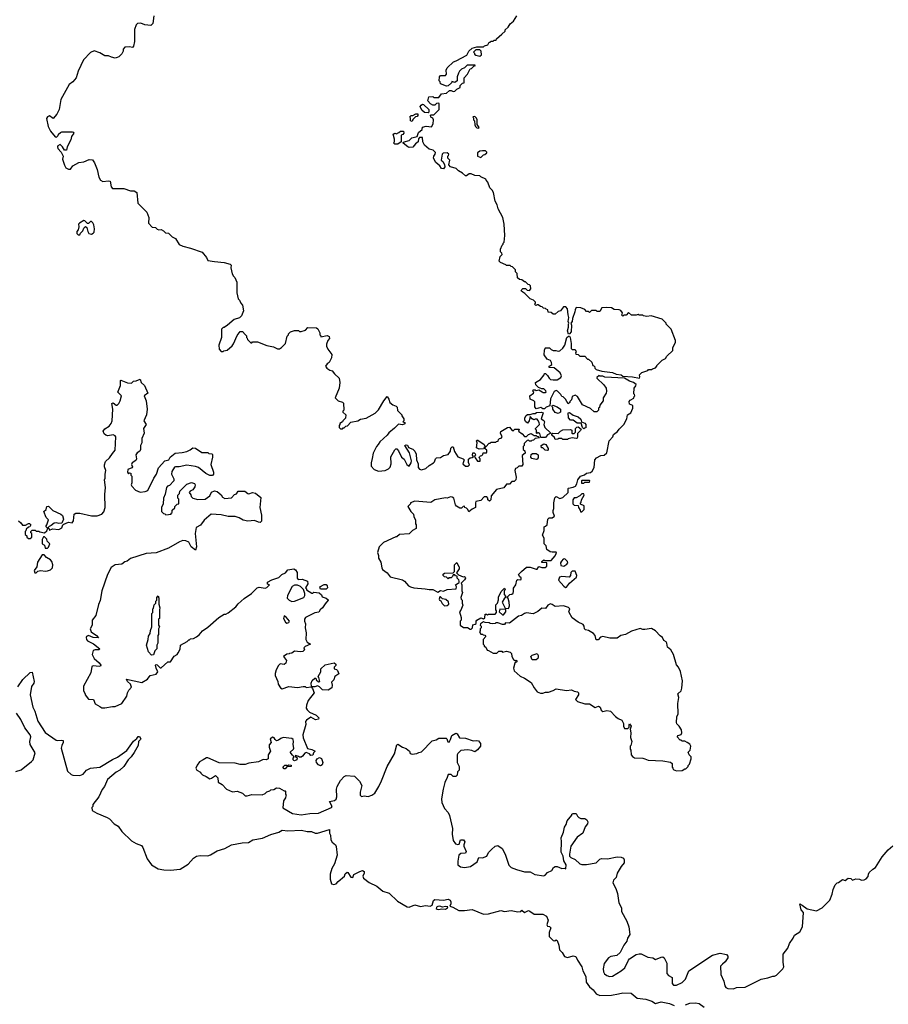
# Model space of a CAD drawing. Extents: x 2206940 to 2356632, y 511582 to 673215.
# Tile 165 of 228: x 2268044 to 2277146, y 626433 to 636745. Entities that reach past the tile are written whole.
import ezdxf

# ---------------------------------------------------------------- set-up
doc = ezdxf.new("R2010")
doc.units = 0

msp = doc.modelspace()

# ---------------------------------------------------------------- linework, layer by layer
at = {"layer": '0CON10XD'}
for points in [[(2269448, 636785), (2269438, 636705), (2269417, 636683), (2269355, 636692), (2269315, 636708), (2269280, 636705), (2269265, 636690), (2269247, 636643), (2269248, 636515), (2269238, 636468)], [(2272125, 635408), (2272112, 635412), (2272062, 635452), (2272062, 635458), (2272073, 635467), (2272125, 635480), (2272153, 635507), (2272208, 635522), (2272222, 635565), (2272260, 635595), (2272265, 635620), (2272305, 635630), (2272358, 635622), (2272377, 635653), (2272382, 635695), (2272373, 635713), (2272352, 635725), (2272350, 635745), (2272355, 635750), (2272385, 635750), (2272440, 635805), (2272440, 635865), (2272435, 635870), (2272413, 635867), (2272395, 635850), (2272375, 635850), (2272350, 635865), (2272320, 635895), (2272332, 635938), (2272375, 635940), (2272385, 635930), (2272435, 635930), (2272465, 635970), (2272516, 635974), (2272548, 636002), (2272565, 636002), (2272585, 635992), (2272605, 635998), (2272625, 636018), (2272660, 636035), (2272660, 636055), (2272685, 636080), (2272700, 636085), (2272700, 636135), (2272738, 636175), (2272765, 636230), (2272780, 636235), (2272802, 636258), (2272820, 636265), (2272815, 636270), (2272733, 636267), (2272705, 636242), (2272675, 636228), (2272654, 636206), (2272643, 636185), (2272630, 636145), (2272630, 636105), (2272605, 636088), (2272572, 636098), (2272570, 636085), (2272535, 636052), (2272515, 636050), (2272452, 636072), (2272450, 636095), (2272440, 636105), (2272442, 636148), (2272455, 636160), (2272505, 636160), (2272518, 636175), (2272512, 636215), (2272525, 636240), (2272590, 636305), (2272617, 636313), (2272728, 636372), (2272752, 636415), (2272785, 636447), (2272835, 636460), (2272905, 636460), (2272915, 636470), (2272948, 636482), (2272965, 636510), (2272975, 636510), (2272985, 636520), (2273005, 636520), (2273015, 636530), (2273038, 636532), (2273040, 636545), (2273098, 636592), (2273130, 636625), (2273132, 636638), (2273163, 636667), (2273185, 636702), (2273219, 636731), (2273254, 636786)], [(2269238, 636468), (2269225, 636452), (2269195, 636462), (2269145, 636458), (2269128, 636435), (2269128, 636415), (2269113, 636387), (2269083, 636357), (2269065, 636348), (2269045, 636343), (2269005, 636352), (2268975, 636368), (2268935, 636368), (2268885, 636398), (2268825, 636417), (2268785, 636402), (2268714, 636326), (2268657, 636205), (2268634, 636135), (2268600, 636095), (2268564, 636066), (2268475, 635910), (2268457, 635805), (2268434, 635756), (2268395, 635710), (2268355, 635737), (2268335, 635728), (2268325, 635710), (2268341, 635625), (2268366, 635576), (2268415, 635518), (2268430, 635515), (2268447, 635533), (2268450, 635545), (2268470, 635565), (2268485, 635570), (2268595, 635570), (2268606, 635566), (2268612, 635555), (2268588, 635522), (2268580, 635485), (2268542, 635415), (2268535, 635380), (2268515, 635380), (2268493, 635415), (2268467, 635437), (2268445, 635423), (2268440, 635415), (2268442, 635395), (2268479, 635359), (2268498, 635315), (2268494, 635284), (2268515, 635220), (2268528, 635195), (2268555, 635178), (2268575, 635180), (2268600, 635215), (2268665, 635248), (2268715, 635257), (2268771, 635279), (2268806, 635276), (2268827, 635247), (2268857, 635177), (2268874, 635094), (2268890, 635065), (2268915, 635052), (2268975, 635058), (2268993, 635053), (2269002, 634995), (2269018, 634978), (2269135, 634978), (2269205, 634952), (2269245, 634953), (2269272, 634935), (2269282, 634825), (2269375, 634730), (2269398, 634675), (2269393, 634613), (2269432, 634572), (2269467, 634567), (2269485, 634550), (2269503, 634543), (2269525, 634548), (2269550, 634535), (2269573, 634513), (2269605, 634510), (2269641, 634471), (2269675, 634452), (2269715, 634392), (2269755, 634372), (2269835, 634352), (2269955, 634310), (2270000, 634255), (2270015, 634224), (2270085, 634211), (2270185, 634203), (2270250, 634185), (2270260, 634175), (2270258, 634145), (2270272, 634085), (2270285, 634060), (2270300, 634045), (2270318, 633995), (2270320, 633885), (2270333, 633823), (2270348, 633808), (2270360, 633775), (2270380, 633755), (2270388, 633695), (2270370, 633645), (2270348, 633622), (2270290, 633605), (2270220, 633545), (2270185, 633520), (2270175, 633520), (2270160, 633505), (2270158, 633415), (2270130, 633335), (2270133, 633293), (2270155, 633270), (2270175, 633270), (2270183, 633277), (2270217, 633283), (2270269, 633331), (2270285, 633350), (2270323, 633437), (2270355, 633480), (2270378, 633478), (2270408, 633448), (2270420, 633435), (2270420, 633415), (2270428, 633408), (2270430, 633395), (2270465, 633360), (2270475, 633360), (2270485, 633370), (2270535, 633370), (2270633, 633333), (2270705, 633318), (2270745, 633298), (2270765, 633298), (2270789, 633311), (2270828, 633355), (2270848, 633432), (2270860, 633445), (2270860, 633455), (2270883, 633477), (2270925, 633490), (2270965, 633490), (2270975, 633480), (2270995, 633480), (2271040, 633495), (2271065, 633520), (2271155, 633518), (2271167, 633507), (2271190, 633465), (2271190, 633445), (2271200, 633435), (2271200, 633425), (2271265, 633437), (2271287, 633427), (2271292, 633405), (2271273, 633385), (2271260, 633345), (2271260, 633325), (2271272, 633295), (2271315, 633240), (2271313, 633205), (2271288, 633155), (2271265, 633140), (2271248, 633115), (2271262, 633095), (2271295, 633073), (2271318, 633068), (2271343, 633035), (2271392, 632992), (2271397, 632945), (2271392, 632885), (2271350, 632785), (2271383, 632753), (2271425, 632740), (2271438, 632728), (2271440, 632655), (2271430, 632645), (2271430, 632635), (2271460, 632605), (2271458, 632572), (2271430, 632545), (2271428, 632532), (2271400, 632515), (2271400, 632505), (2271390, 632495), (2271390, 632475), (2271405, 632460), (2271425, 632460), (2271435, 632470), (2271445, 632470), (2271462, 632488), (2271478, 632492), (2271515, 632530), (2271587, 632543), (2271615, 632560), (2271675, 632572), (2271770, 632625), (2271805, 632660), (2271860, 632755), (2271895, 632800), (2271912, 632772), (2271922, 632735), (2271955, 632710), (2271988, 632698), (2271998, 632688), (2272002, 632652), (2272050, 632605), (2272050, 632595), (2272070, 632565), (2272070, 632545), (2272060, 632535), (2272080, 632525), (2272079, 632511), (2272055, 632503), (2272015, 632510), (2271973, 632467), (2271911, 632419), (2271896, 632394), (2271817, 632323), (2271802, 632295), (2271782, 632275), (2271748, 632205), (2271738, 632148), (2271728, 632105), (2271728, 632068), (2271760, 632035), (2271805, 632018), (2271875, 632022), (2271909, 632041), (2271925, 632060), (2271938, 632095), (2271933, 632167), (2271975, 632240), (2271985, 632250), (2271995, 632250), (2272015, 632230), (2272045, 632162), (2272073, 632143), (2272102, 632085), (2272125, 632070), (2272146, 632105), (2272149, 632125), (2272128, 632208), (2272080, 632285), (2272095, 632292), (2272108, 632288), (2272120, 632265), (2272165, 632247), (2272185, 632225), (2272197, 632195), (2272202, 632135), (2272218, 632095), (2272221, 632055), (2272235, 632037), (2272255, 632030), (2272300, 632045), (2272334, 632076), (2272380, 632105), (2272390, 632115), (2272400, 632145), (2272413, 632157), (2272455, 632160), (2272485, 632182), (2272535, 632190), (2272560, 632225), (2272563, 632257), (2272575, 632270), (2272585, 632270), (2272602, 632222), (2272637, 632167), (2272690, 632145), (2272700, 632135), (2272688, 632095), (2272715, 632068), (2272742, 632068), (2272757, 632083), (2272748, 632108), (2272748, 632142), (2272763, 632157), (2272785, 632160), (2272798, 632172), (2272790, 632185), (2272792, 632208), (2272805, 632210), (2272818, 632198), (2272820, 632185), (2272810, 632175), (2272812, 632162), (2272818, 632158), (2272842, 632122), (2272868, 632122), (2272870, 632145), (2272860, 632155), (2272862, 632168), (2272872, 632178), (2272888, 632182), (2272898, 632192), (2272902, 632208), (2272935, 632210), (2272940, 632215), (2272940, 632235), (2272922, 632252), (2272920, 632270), (2272928, 632272), (2272965, 632310), (2272975, 632310), (2272985, 632320), (2273035, 632320), (2273042, 632328), (2273058, 632332), (2273062, 632348), (2273072, 632358), (2273088, 632362), (2273100, 632375), (2273082, 632415), (2273087, 632433), (2273155, 632474), (2273176, 632476), (2273204, 632444), (2273215, 632440), (2273233, 632457), (2273278, 632458), (2273270, 632435), (2273309, 632409), (2273335, 632380), (2273355, 632380), (2273375, 632400), (2273405, 632410), (2273435, 632390), (2273455, 632390), (2273462, 632382), (2273478, 632378), (2273490, 632365), (2273445, 632360), (2273428, 632342), (2273412, 632338), (2273405, 632330), (2273385, 632330), (2273375, 632340), (2273363, 632337), (2273330, 632305), (2273330, 632285), (2273320, 632275), (2273320, 632245), (2273338, 632228), (2273340, 632205), (2273308, 632182), (2273318, 632085), (2273305, 632070), (2273275, 632070), (2273258, 632052), (2273240, 632045), (2273232, 632025), (2273248, 631955), (2273242, 631925), (2273225, 631910), (2273202, 631908), (2273175, 631880), (2273145, 631880), (2273117, 631843), (2273040, 631825), (2272983, 631757), (2272980, 631715), (2272968, 631702), (2272950, 631715), (2272950, 631735), (2272938, 631748), (2272912, 631748), (2272875, 631708), (2272825, 631698), (2272819, 631685), (2272820, 631635), (2272785, 631620), (2272752, 631592), (2272740, 631615), (2272725, 631630), (2272710, 631635), (2272705, 631650), (2272692, 631648), (2272675, 631630), (2272655, 631630), (2272621, 631651), (2272610, 631665), (2272593, 631733), (2272576, 631746), (2272558, 631748), (2272525, 631733), (2272505, 631736), (2272395, 631718), (2272353, 631687), (2272185, 631702), (2272140, 631685), (2272140, 631675), (2272112, 631645), (2272142, 631595), (2272170, 631565), (2272173, 631543), (2272190, 631505), (2272190, 631465), (2272200, 631455), (2272200, 631415), (2272160, 631395), (2272125, 631360), (2272025, 631352), (2271995, 631330), (2271985, 631330), (2271855, 631268), (2271812, 631225), (2271792, 631165), (2271803, 631133), (2271804, 631104), (2271828, 631065), (2271838, 631005), (2271847, 630987), (2271893, 630953), (2271925, 630910), (2272055, 630878), (2272076, 630866), (2272120, 630815), (2272140, 630805), (2272175, 630794), (2272294, 630786), (2272335, 630777), (2272375, 630779), (2272425, 630750), (2272454, 630766), (2272485, 630760), (2272525, 630777), (2272617, 630783), (2272620, 630805), (2272610, 630825), (2272638, 630842)], [(2272865, 636362), (2272882, 636378), (2272880, 636415), (2272865, 636430), (2272825, 636430), (2272800, 636405), (2272810, 636395), (2272810, 636385), (2272823, 636373), (2272865, 636362)], [(2272325, 635770), (2272285, 635772), (2272257, 635797), (2272242, 635835), (2272251, 635849), (2272265, 635860), (2272277, 635857), (2272330, 635805), (2272330, 635775), (2272325, 635770)], [(2272155, 635680), (2272140, 635685), (2272140, 635715), (2272132, 635728), (2272145, 635740), (2272165, 635740), (2272195, 635760), (2272215, 635760), (2272215, 635740), (2272208, 635732), (2272192, 635728), (2272162, 635698), (2272155, 635680)], [(2272855, 635610), (2272860, 635615), (2272838, 635648), (2272838, 635695), (2272830, 635715), (2272815, 635730), (2272792, 635728), (2272800, 635715), (2272800, 635695), (2272810, 635685), (2272812, 635645), (2272822, 635625), (2272835, 635612), (2272855, 635610)], [(2272005, 635440), (2271975, 635440), (2271960, 635455), (2271970, 635465), (2271972, 635495), (2271958, 635545), (2271975, 635557), (2271995, 635550), (2272002, 635558), (2272018, 635562), (2272033, 635577), (2272065, 635578), (2272070, 635555), (2272058, 635542), (2272040, 635535), (2272040, 635465), (2272005, 635440)], [(2272638, 630842), (2272648, 630852), (2272650, 630865), (2272647, 630877), (2272630, 630895), (2272628, 630918), (2272612, 630922), (2272605, 630930), (2272585, 630930), (2272578, 630912), (2272565, 630900), (2272542, 630898), (2272535, 630890), (2272518, 630908), (2272495, 630910), (2272480, 630925), (2272482, 630938), (2272495, 630950), (2272588, 630952), (2272600, 630965), (2272600, 631035), (2272625, 631060), (2272642, 631022), (2272650, 631015), (2272650, 630995), (2272622, 630952), (2272642, 630932), (2272691, 630911), (2272705, 630912), (2272712, 630905), (2272716, 630895), (2272705, 630878), (2272670, 630845), (2272678, 630825), (2272678, 630765), (2272683, 630745), (2272668, 630695), (2272670, 630675), (2272680, 630665), (2272680, 630635), (2272688, 630615), (2272668, 630562), (2272652, 630545), (2272670, 630485), (2272670, 630455), (2272660, 630445), (2272660, 630405), (2272695, 630380), (2272735, 630380), (2272763, 630363), (2272775, 630362), (2272788, 630375), (2272792, 630408), (2272817, 630413), (2272828, 630422), (2272828, 630445), (2272834, 630456), (2272875, 630480), (2272905, 630470), (2272918, 630482), (2272922, 630518), (2272935, 630520), (2272945, 630510), (2272955, 630520), (2273025, 630520), (2273040, 630535), (2273040, 630555), (2273032, 630565), (2273033, 630617), (2273050, 630635), (2273062, 630668), (2273063, 630697), (2273090, 630755), (2273125, 630790), (2273130, 630775), (2273120, 630765), (2273122, 630725), (2273140, 630705), (2273123, 630687), (2273100, 630645), (2273132, 630582), (2273165, 630580), (2273170, 630585), (2273177, 630605), (2273173, 630645), (2273162, 630682), (2273150, 630695), (2273180, 630725), (2273202, 630728), (2273215, 630740), (2273220, 630755), (2273218, 630792), (2273242, 630825), (2273254, 630876), (2273265, 630882), (2273295, 630880), (2273300, 630885), (2273298, 630898), (2273285, 630910), (2273272, 630935), (2273303, 630967), (2273355, 631010), (2273395, 631010), (2273455, 630990), (2273465, 630990), (2273485, 631020), (2273515, 631008), (2273552, 631008), (2273567, 631023), (2273568, 631058), (2273515, 631060), (2273515, 631070), (2273535, 631088), (2273545, 631080), (2273615, 631080), (2273655, 631130), (2273667, 631153), (2273670, 631165), (2273665, 631170), (2273625, 631168), (2273603, 631173), (2273568, 631195), (2273560, 631235), (2273540, 631255), (2273540, 631315), (2273522, 631345), (2273540, 631395), (2273540, 631435), (2273555, 631440), (2273570, 631455), (2273580, 631515), (2273593, 631527), (2273625, 631528), (2273648, 631545), (2273633, 631585), (2273633, 631605), (2273642, 631625), (2273642, 631685), (2273652, 631738), (2273665, 631750), (2273705, 631732), (2273735, 631742), (2273790, 631795), (2273790, 631835), (2273795, 631840), (2273845, 631848), (2273869, 631861), (2273882, 631885), (2273893, 631927), (2273920, 631965), (2273961, 631979), (2273985, 631997), (2274027, 632003), (2274043, 632017), (2274063, 632055), (2274070, 632135), (2274090, 632155), (2274135, 632180), (2274167, 632183), (2274195, 632210), (2274222, 632335), (2274260, 632375), (2274265, 632400), (2274309, 632431), (2274325, 632458), (2274376, 632504), (2274408, 632565), (2274412, 632608), (2274448, 632628), (2274470, 632675), (2274470, 632705), (2274435, 632720), (2274432, 632745), (2274441, 632759), (2274478, 632782), (2274482, 632798), (2274490, 632805), (2274488, 632818), (2274480, 632825), (2274482, 632885), (2274501, 632909), (2274503, 632923), (2274475, 632946), (2274435, 632960), (2274382, 632992), (2274175, 633000), (2274155, 633010), (2274125, 633010), (2274115, 633020), (2274092, 632998), (2274092, 632992), (2274165, 632920), (2274190, 632885), (2274192, 632855), (2274190, 632835), (2274160, 632785), (2274160, 632755), (2274122, 632708), (2274120, 632685), (2274110, 632675), (2274110, 632655), (2274092, 632638), (2274065, 632638), (2274025, 632672), (2273940, 632710), (2273888, 632798), (2273865, 632813), (2273835, 632800), (2273827, 632763), (2273810, 632745), (2273810, 632735), (2273792, 632722), (2273765, 632770), (2273740, 632795), (2273725, 632800), (2273715, 632820), (2273680, 632855), (2273665, 632860), (2273645, 632850), (2273608, 632775), (2273598, 632702), (2273562, 632688), (2273545, 632670), (2273525, 632670), (2273505, 632682), (2273455, 632670), (2273441, 632691), (2273442, 632742), (2273430, 632755), (2273395, 632770), (2273390, 632805), (2273428, 632832), (2273430, 632845), (2273420, 632855), (2273425, 632870), (2273445, 632870), (2273455, 632860), (2273485, 632870), (2273518, 632848), (2273525, 632840), (2273555, 632840), (2273560, 632845), (2273558, 632858), (2273535, 632880), (2273515, 632880), (2273482, 632892), (2273452, 632922), (2273450, 632945), (2273503, 632977), (2273540, 633025), (2273545, 633040), (2273555, 633040), (2273575, 633020), (2273591, 632991), (2273608, 632978), (2273635, 632972), (2273675, 632972), (2273715, 632998), (2273722, 633015), (2273708, 633048), (2273645, 633098), (2273592, 633102), (2273592, 633118), (2273608, 633122), (2273620, 633135), (2273618, 633155), (2273606, 633176), (2273571, 633191), (2273540, 633235), (2273542, 633285), (2273550, 633305), (2273555, 633310), (2273595, 633310), (2273615, 633290), (2273635, 633282), (2273662, 633282), (2273685, 633272), (2273705, 633278), (2273736, 633304), (2273758, 633335), (2273777, 633415), (2273795, 633432), (2273805, 633430), (2273813, 633415), (2273823, 633355), (2273822, 633302), (2273835, 633290), (2273865, 633290), (2273870, 633285), (2273872, 633272), (2273880, 633265), (2273870, 633255), (2273872, 633242), (2273898, 633238), (2273915, 633220), (2273965, 633220), (2273995, 633190), (2274005, 633190), (2274038, 633158), (2274050, 633125), (2274068, 633118), (2274070, 633095), (2274085, 633080), (2274144, 633064), (2274255, 633050), (2274295, 633033), (2274347, 633027), (2274365, 633010), (2274465, 633006), (2274538, 632992), (2274542, 633005), (2274540, 633025), (2274565, 633050), (2274625, 633070), (2274635, 633080), (2274665, 633080), (2274675, 633090), (2274705, 633100), (2274720, 633115), (2274720, 633125), (2274775, 633180), (2274810, 633195), (2274825, 633220), (2274888, 633282), (2274888, 633312), (2274918, 633365), (2274918, 633385), (2274870, 633505), (2274820, 633555), (2274820, 633565), (2274775, 633607), (2274662, 633642), (2274615, 633638), (2274582, 633642), (2274575, 633650), (2274535, 633650), (2274525, 633658), (2274505, 633650), (2274455, 633650), (2274425, 633680), (2274398, 633652), (2274375, 633650), (2274365, 633640), (2274350, 633655), (2274358, 633662), (2274360, 633675), (2274345, 633700), (2274325, 633708), (2274275, 633710), (2274245, 633728), (2274195, 633732), (2274145, 633728), (2274125, 633690), (2274095, 633690), (2274085, 633700), (2274035, 633700), (2274015, 633680), (2274005, 633690), (2273985, 633690), (2273965, 633710), (2273925, 633728), (2273875, 633730), (2273864, 633706), (2273862, 633685), (2273838, 633615), (2273833, 633585), (2273820, 633565), (2273826, 633545), (2273822, 633475), (2273806, 633454), (2273795, 633452), (2273783, 633485), (2273794, 633525), (2273794, 633556), (2273800, 633565), (2273793, 633585), (2273800, 633625), (2273791, 633655), (2273786, 633716), (2273768, 633738), (2273743, 633737), (2273710, 633695), (2273685, 633688), (2273655, 633660), (2273635, 633660), (2273615, 633680), (2273582, 633682), (2273578, 633708), (2273562, 633712), (2273555, 633720), (2273532, 633722), (2273518, 633738), (2273502, 633742), (2273478, 633758), (2273465, 633760), (2273452, 633752), (2273440, 633765), (2273450, 633775), (2273448, 633788), (2273428, 633808), (2273392, 633822), (2273338, 633878), (2273315, 633890), (2273300, 633905), (2273305, 633920), (2273315, 633930), (2273345, 633930), (2273362, 633912), (2273385, 633910), (2273400, 633925), (2273398, 633958), (2273388, 633968), (2273372, 633972), (2273345, 634000), (2273335, 634000), (2273305, 634020), (2273283, 634023), (2273262, 634042), (2273257, 634087), (2273240, 634105), (2273240, 634125), (2273208, 634158), (2273195, 634160), (2273185, 634170), (2273145, 634170), (2273138, 634178), (2273082, 634202), (2273070, 634215), (2273080, 634265), (2273100, 634285), (2273098, 634298), (2273083, 634313), (2273082, 634342), (2273100, 634385), (2273110, 634395), (2273110, 634405), (2273120, 634415), (2273128, 634485), (2273122, 634605), (2273108, 634675), (2273058, 634765), (2273046, 634806), (2273028, 634845), (2273008, 634935), (2272995, 634960), (2272970, 634985), (2272950, 635045), (2272933, 635063), (2272930, 635075), (2272875, 635100), (2272865, 635110), (2272815, 635112), (2272775, 635130), (2272755, 635130), (2272725, 635110), (2272715, 635110), (2272685, 635138), (2272641, 635161), (2272617, 635187), (2272560, 635205), (2272540, 635225), (2272550, 635275), (2272530, 635295), (2272530, 635315), (2272538, 635322), (2272540, 635335), (2272525, 635350), (2272482, 635348), (2272470, 635335), (2272460, 635275), (2272478, 635258), (2272497, 635227), (2272498, 635205), (2272485, 635182), (2272465, 635188), (2272446, 635216), (2272405, 635250), (2272382, 635295), (2272383, 635317), (2272398, 635335), (2272400, 635355), (2272377, 635377), (2272335, 635390), (2272285, 635430), (2272268, 635465), (2272265, 635510), (2272235, 635510), (2272222, 635498), (2272220, 635465), (2272190, 635445), (2272165, 635410), (2272125, 635408)], [(2272875, 635300), (2272905, 635330), (2272917, 635333), (2272938, 635352), (2272938, 635358), (2272925, 635370), (2272895, 635372), (2272865, 635368), (2272841, 635349), (2272840, 635315), (2272875, 635300)], [(2268675, 634490), (2268682, 634508), (2268706, 634534), (2268715, 634560), (2268735, 634580), (2268747, 634567), (2268758, 634525), (2268770, 634505), (2268795, 634500), (2268815, 634508), (2268825, 634520), (2268829, 634555), (2268822, 634595), (2268809, 634619), (2268795, 634630), (2268785, 634630), (2268765, 634610), (2268755, 634610), (2268725, 634640), (2268715, 634642), (2268670, 634615), (2268660, 634605), (2268662, 634575), (2268657, 634543), (2268642, 634525), (2268642, 634505), (2268655, 634490), (2268675, 634490)], [(2268030, 631495), (2268057, 631477), (2268075, 631450), (2268105, 631450), (2268135, 631468), (2268147, 631467), (2268160, 631455), (2268150, 631435), (2268135, 631430), (2268112, 631408), (2268108, 631392), (2268100, 631385), (2268100, 631355), (2268118, 631338), (2268120, 631325), (2268135, 631310), (2268155, 631310), (2268170, 631325), (2268170, 631365), (2268162, 631372), (2268160, 631385), (2268175, 631400), (2268205, 631400), (2268215, 631390), (2268245, 631390), (2268255, 631380), (2268305, 631370), (2268328, 631392), (2268340, 631420), (2268348, 631418), (2268355, 631400), (2268387, 631413), (2268453, 631407), (2268485, 631423), (2268496, 631454), (2268507, 631463), (2268555, 631482), (2268595, 631476), (2268609, 631495), (2268614, 631566), (2268633, 631577), (2268675, 631578), (2268795, 631548), (2268855, 631548), (2268905, 631568), (2268925, 631590), (2268940, 631635), (2268936, 631774), (2268943, 631845), (2268934, 631925), (2268941, 631945), (2268939, 631985), (2268947, 632025), (2268932, 632062), (2268933, 632083), (2268943, 632117), (2268986, 632155), (2269015, 632203), (2269046, 632235), (2269051, 632375), (2269045, 632386), (2269025, 632396), (2268968, 632388), (2268945, 632394), (2268928, 632408), (2268918, 632435), (2268935, 632460), (2268983, 632487), (2269002, 632515), (2269012, 632545), (2269021, 632665), (2269008, 632725), (2269025, 632732), (2269055, 632708), (2269065, 632708), (2269082, 632725), (2269098, 632755), (2269110, 632805), (2269072, 632845), (2269102, 632915), (2269100, 632965), (2269105, 632970), (2269173, 632943), (2269215, 632940), (2269235, 632960), (2269265, 632962), (2269305, 632980), (2269318, 632945), (2269352, 632915), (2269388, 632835), (2269350, 632805), (2269370, 632755), (2269380, 632665), (2269373, 632605), (2269344, 632545), (2269368, 632505), (2269341, 632465), (2269350, 632415), (2269325, 632360), (2269324, 632315), (2269311, 632285), (2269310, 632245), (2269302, 632225), (2269275, 632210), (2269262, 632188)], [(2273555, 632370), (2273505, 632370), (2273495, 632410), (2273475, 632420), (2273465, 632410), (2273460, 632415), (2273460, 632445), (2273450, 632455), (2273450, 632465), (2273490, 632505), (2273487, 632527), (2273475, 632550), (2273465, 632560), (2273445, 632560), (2273433, 632553), (2273414, 632564), (2273395, 632590), (2273382, 632545), (2273365, 632520), (2273345, 632538), (2273337, 632555), (2273338, 632575), (2273351, 632599), (2273365, 632610), (2273395, 632610), (2273425, 632622), (2273445, 632620), (2273458, 632632), (2273513, 632633), (2273528, 632628), (2273510, 632565), (2273536, 632546), (2273542, 632535), (2273538, 632505), (2273547, 632475), (2273610, 632415), (2273574, 632396), (2273555, 632370)], [(2273685, 632622), (2273655, 632632), (2273632, 632665), (2273630, 632685), (2273620, 632695), (2273632, 632708), (2273675, 632690), (2273710, 632665), (2273710, 632635), (2273685, 632622)], [(2273955, 632460), (2273940, 632475), (2273928, 632518), (2273885, 632518), (2273845, 632550), (2273815, 632552), (2273794, 632574), (2273792, 632628), (2273805, 632630), (2273843, 632603), (2273897, 632587), (2273923, 632563), (2273932, 632532), (2273965, 632518), (2273978, 632505), (2273978, 632472), (2273962, 632468), (2273955, 632460)], [(2273785, 632350), (2273735, 632350), (2273725, 632360), (2273695, 632360), (2273682, 632352), (2273655, 632350), (2273648, 632368), (2273620, 632395), (2273622, 632408), (2273630, 632415), (2273685, 632410), (2273710, 632435), (2273735, 632448), (2273815, 632452), (2273830, 632445), (2273830, 632415), (2273835, 632410), (2273855, 632412), (2273870, 632425), (2273868, 632462), (2273882, 632478), (2273895, 632480), (2273928, 632458), (2273919, 632441), (2273888, 632412), (2273890, 632375), (2273885, 632362), (2273875, 632358), (2273835, 632367), (2273793, 632357), (2273785, 632350)], [(2272858, 632248), (2272832, 632262), (2272838, 632315), (2272830, 632335), (2272835, 632340), (2272845, 632340), (2272910, 632295), (2272920, 632270), (2272910, 632265), (2272905, 632250), (2272858, 632248)], [(2269262, 632188), (2269268, 632145), (2269261, 632129), (2269221, 632105), (2269217, 632087), (2269227, 632063), (2269218, 632052), (2269178, 632035), (2269173, 632007), (2269185, 631990), (2269195, 632000), (2269210, 631995), (2269210, 631975), (2269218, 631965), (2269220, 631895), (2269213, 631875), (2269219, 631859), (2269256, 631816), (2269305, 631797), (2269358, 631802), (2269387, 631815), (2269450, 631945), (2269479, 631985), (2269500, 632050), (2269565, 632124), (2269606, 632134), (2269620, 632165), (2269672, 632205), (2269748, 632212), (2269795, 632224), (2269831, 632239), (2269858, 632262), (2269886, 632256), (2269953, 632213), (2270015, 632212), (2270025, 632202), (2270057, 632197), (2270065, 632190), (2270066, 632164), (2270047, 632085), (2270076, 632005), (2270076, 631984), (2270065, 631970), (2270035, 631970), (2269995, 631992), (2269916, 632056), (2269885, 632067), (2269795, 632080), (2269715, 632063), (2269677, 632063), (2269665, 632058), (2269638, 632012), (2269636, 631985), (2269660, 631935), (2269660, 631915), (2269615, 631868), (2269592, 631858), (2269583, 631845), (2269568, 631775), (2269551, 631735), (2269547, 631673), (2269530, 631635), (2269530, 631595), (2269552, 631572), (2269565, 631570), (2269575, 631560), (2269630, 631565), (2269632, 631578), (2269640, 631585), (2269642, 631608), (2269668, 631632), (2269670, 631645), (2269695, 631670), (2269710, 631675), (2269712, 631705), (2269710, 631725), (2269700, 631735), (2269700, 631765), (2269718, 631782), (2269722, 631808), (2269795, 631880), (2269843, 631897), (2269876, 631886), (2269882, 631875), (2269879, 631851), (2269859, 631821), (2269832, 631808), (2269820, 631795), (2269838, 631768), (2269842, 631752), (2269860, 631735), (2269909, 631719), (2269988, 631725), (2270035, 631757), (2270055, 631798), (2270085, 631812), (2270115, 631802), (2270155, 631768), (2270168, 631745), (2270195, 631730), (2270265, 631738), (2270295, 631772), (2270315, 631780), (2270335, 631808), (2270402, 631808), (2270433, 631783), (2270445, 631780), (2270485, 631792), (2270515, 631788), (2270572, 631742), (2270562, 631635), (2270577, 631555), (2270577, 631493), (2270565, 631480), (2270545, 631481), (2270505, 631500), (2270435, 631494), (2270385, 631502), (2270345, 631527), (2270301, 631541), (2270228, 631542), (2270155, 631559), (2270052, 631565), (2269976, 631504), (2269938, 631452), (2269893, 631425), (2269883, 631365), (2269898, 631225), (2269885, 631190), (2269840, 631225), (2269815, 631272), (2269786, 631286), (2269755, 631290), (2269718, 631275), (2269605, 631209), (2269475, 631161), (2269370, 631155), (2269205, 631102), (2269170, 631075), (2269145, 631068), (2269115, 631042), (2269044, 631036), (2269001, 631009), (2268964, 630936), (2268904, 630765), (2268887, 630663), (2268870, 630620), (2268841, 630505), (2268802, 630455), (2268804, 630405), (2268782, 630365), (2268793, 630333), (2268848, 630295), (2268868, 630272), (2268815, 630276), (2268765, 630295), (2268745, 630286), (2268740, 630275), (2268743, 630255), (2268755, 630240), (2268817, 630207), (2268882, 630155), (2268873, 630147), (2268835, 630147), (2268815, 630140), (2268803, 630095), (2268824, 630055), (2268878, 630008), (2268893, 629985), (2268890, 629975), (2268875, 629971), (2268815, 629978), (2268799, 629971), (2268788, 629905), (2268712, 629765), (2268712, 629715), (2268730, 629685), (2268730, 629675), (2268765, 629630), (2268817, 629627), (2268835, 629580), (2268883, 629553), (2268905, 629538), (2268935, 629537), (2269015, 629553), (2269045, 629553), (2269115, 629583), (2269168, 629662), (2269173, 629695), (2269186, 629724), (2269216, 629754), (2269206, 629785), (2269174, 629815), (2269162, 629838), (2269325, 629804), (2269382, 629838), (2269410, 629875), (2269475, 629890), (2269492, 629915), (2269473, 629953), (2269467, 629985), (2269475, 629991), (2269485, 629989), (2269515, 629958), (2269525, 629958), (2269595, 630020), (2269625, 630020), (2269661, 630079), (2269693, 630097), (2269706, 630114), (2269726, 630154), (2269730, 630195), (2269798, 630232), (2269815, 630250), (2269825, 630250), (2269835, 630260), (2269867, 630263), (2269895, 630280), (2269926, 630304), (2269960, 630345), (2270016, 630384), (2270130, 630485), (2270185, 630520), (2270205, 630520), (2270227, 630533), (2270310, 630595), (2270334, 630626), (2270395, 630682), (2270473, 630737), (2270534, 630796), (2270555, 630802), (2270615, 630792), (2270635, 630800), (2270660, 630825), (2270642, 630832), (2270640, 630855), (2270685, 630878), (2270758, 630902), (2270792, 630935), (2270828, 630952), (2270855, 630984), (2270915, 630994), (2270935, 630983), (2270953, 630955), (2270952, 630895), (2270962, 630882), (2271005, 630887), (2271060, 630865), (2271062, 630838), (2271040, 630795), (2271050, 630785), (2271050, 630775), (2271105, 630740), (2271115, 630740), (2271125, 630750), (2271182, 630742), (2271205, 630720), (2271215, 630700), (2271255, 630688), (2271275, 630670), (2271278, 630665), (2271244, 630626), (2271216, 630584), (2271194, 630566), (2271179, 630541), (2271135, 630533), (2271040, 630485), (2271028, 630465), (2271027, 630447), (2271038, 630418), (2271037, 630375), (2271047, 630323), (2271044, 630254), (2271057, 630227), (2271090, 630205), (2271035, 630180), (2271022, 630165), (2271028, 630145), (2271012, 630128), (2270985, 630123), (2270925, 630130), (2270895, 630110), (2270872, 630108), (2270868, 630102), (2270845, 630100), (2270810, 630075), (2270839, 630035), (2270833, 630005), (2270815, 629993), (2270775, 629998), (2270755, 629980), (2270732, 629935), (2270721, 629899), (2270722, 629875), (2270748, 629815), (2270753, 629785), (2270778, 629748), (2270795, 629737), (2270865, 629763), (2270955, 629752), (2271015, 629762), (2271035, 629760), (2271045, 629750), (2271098, 629758), (2271112, 629742), (2271130, 629695), (2271066, 629615), (2271048, 629565), (2271046, 629535), (2271056, 629516), (2271082, 629492), (2271151, 629461), (2271180, 629435), (2271175, 629420), (2271145, 629413), (2271095, 629440), (2271050, 629410), (2271040, 629395), (2271041, 629365), (2271011, 629255), (2271014, 629224), (2271061, 629111), (2271105, 629102), (2271140, 629085), (2271123, 629067), (2271117, 629043), (2271095, 629040), (2271080, 629055), (2271045, 629072), (2271032, 629065), (2271009, 629031), (2270995, 629022), (2270975, 629020), (2270965, 629030), (2270935, 629038), (2270932, 629032), (2270950, 629015), (2270948, 628995), (2270925, 628982), (2270915, 628988), (2270908, 628995), (2270908, 629012), (2270920, 629025), (2270901, 629041), (2270880, 629075), (2270912, 629105), (2270916, 629116), (2270910, 629155), (2270912, 629185), (2270908, 629205), (2270896, 629216), (2270805, 629228), (2270782, 629218), (2270755, 629198), (2270735, 629192), (2270720, 629205), (2270710, 629225), (2270695, 629230), (2270670, 629215), (2270680, 629175), (2270658, 629152), (2270658, 629125), (2270672, 629085), (2270648, 629045), (2270647, 629003), (2270627, 628993), (2270595, 628998), (2270545, 628973), (2270445, 628957), (2270405, 628943), (2270355, 628943), (2270303, 628957), (2270135, 628963), (2270015, 629016), (2270000, 629015), (2269968, 628992), (2269927, 628973), (2269902, 628938), (2269891, 628905), (2269901, 628885), (2269940, 628865), (2269943, 628853), (2269960, 628835), (2269998, 628818), (2270035, 628793), (2270055, 628800), (2270095, 628828), (2270120, 628805), (2270125, 628760), (2270166, 628736), (2270210, 628685), (2270275, 628657), (2270324, 628664), (2270380, 628645), (2270407, 628617), (2270427, 628617), (2270475, 628631), (2270585, 628628), (2270615, 628640), (2270635, 628660), (2270665, 628670), (2270675, 628680), (2270707, 628683), (2270735, 628700), (2270765, 628698), (2270815, 628670), (2270825, 628670), (2270830, 628665), (2270830, 628635), (2270840, 628625), (2270832, 628618), (2270830, 628595), (2270810, 628565), (2270802, 628492), (2270903, 628433), (2270995, 628419), (2271085, 628432), (2271175, 628436), (2271313, 628495), (2271318, 628505), (2271292, 628558), (2271342, 628568), (2271359, 628581), (2271367, 628605), (2271363, 628685), (2271370, 628715), (2271405, 628778), (2271445, 628818), (2271465, 628828), (2271552, 628822), (2271605, 628770), (2271628, 628725), (2271612, 628655), (2271613, 628623), (2271625, 628610), (2271655, 628618), (2271695, 628609), (2271735, 628624), (2271764, 628645), (2271806, 628714), (2271836, 628774), (2271894, 628925), (2271971, 629055), (2271995, 629152), (2272005, 629158), (2272056, 629126), (2272095, 629113), (2272128, 629085), (2272135, 629060), (2272155, 629052), (2272205, 629060), (2272225, 629072), (2272255, 629078), (2272365, 629192), (2272408, 629202), (2272435, 629219), (2272512, 629222), (2272520, 629215), (2272532, 629182), (2272545, 629180), (2272560, 629205), (2272572, 629248), (2272615, 629272), (2272628, 629265), (2272654, 629224), (2272715, 629219), (2272795, 629193), (2272835, 629197), (2272851, 629191), (2272872, 629165), (2272872, 629138), (2272843, 629097), (2272815, 629078), (2272782, 629092), (2272735, 629100), (2272665, 629090), (2272635, 629060), (2272630, 629045), (2272628, 628965), (2272650, 628925), (2272650, 628885), (2272633, 628867), (2272628, 628832), (2272615, 628820), (2272585, 628820), (2272565, 628840), (2272535, 628840), (2272523, 628807)], [(2273575, 632232), (2273550, 632235), (2273525, 632260), (2273512, 632262), (2273510, 632285), (2273538, 632302), (2273556, 632296), (2273582, 632255), (2273582, 632238), (2273575, 632232)], [(2273455, 632138), (2273411, 632151), (2273400, 632165), (2273405, 632190), (2273418, 632202), (2273435, 632202), (2273455, 632200), (2273476, 632186), (2273478, 632155), (2273465, 632142), (2273455, 632138)], [(2273955, 631890), (2273965, 631900), (2274015, 631900), (2274020, 631915), (2274015, 631920), (2273935, 631920), (2273930, 631915), (2273932, 631892), (2273955, 631890)], [(2273935, 631590), (2273960, 631615), (2273960, 631655), (2273922, 631672), (2273920, 631685), (2273928, 631692), (2273930, 631715), (2273960, 631765), (2273955, 631780), (2273935, 631778), (2273915, 631758), (2273875, 631738), (2273853, 631737), (2273840, 631715), (2273840, 631675), (2273855, 631660), (2273898, 631658), (2273900, 631635), (2273918, 631608), (2273922, 631592), (2273935, 631590)], [(2268335, 631420), (2268322, 631432), (2268320, 631445), (2268330, 631455), (2268346, 631506), (2268322, 631532), (2268297, 631593), (2268322, 631615), (2268330, 631645), (2268345, 631650), (2268390, 631605), (2268475, 631568), (2268491, 631551), (2268502, 631515), (2268487, 631473), (2268455, 631468), (2268425, 631474), (2268405, 631471), (2268375, 631447), (2268352, 631438), (2268335, 631420)], [(2268335, 631210), (2268345, 631220), (2268358, 631255), (2268332, 631282), (2268330, 631305), (2268305, 631330), (2268295, 631330), (2268278, 631302), (2268280, 631255), (2268305, 631240), (2268312, 631212), (2268335, 631210)], [(2268202, 630952), (2268215, 630953), (2268235, 630970), (2268262, 630978), (2268315, 630969), (2268337, 630973), (2268366, 630984), (2268388, 631005), (2268392, 631035), (2268379, 631069), (2268365, 631088), (2268325, 631112), (2268302, 631142), (2268281, 631139), (2268230, 631065), (2268223, 631015), (2268194, 630975), (2268202, 630952)], [(2273745, 631022), (2273779, 631041), (2273788, 631055), (2273785, 631070), (2273755, 631100), (2273740, 631095), (2273720, 631075), (2273712, 631055), (2273715, 631030), (2273745, 631022)], [(2273765, 630800), (2273775, 630802), (2273807, 630843), (2273878, 630905), (2273882, 630925), (2273865, 630970), (2273835, 630970), (2273820, 630955), (2273817, 630923), (2273802, 630908), (2273725, 630912), (2273700, 630905), (2273690, 630875), (2273745, 630812), (2273765, 630800)], [(2270895, 630651), (2270925, 630654), (2271020, 630695), (2271032, 630715), (2271032, 630735), (2271018, 630778), (2270985, 630808), (2270955, 630822), (2270925, 630823), (2270900, 630810), (2270850, 630715), (2270848, 630688), (2270868, 630665), (2270895, 630651)], [(2271195, 630780), (2271190, 630805), (2271235, 630830), (2271255, 630830), (2271267, 630815), (2271270, 630795), (2271255, 630782), (2271195, 630780)], [(2269425, 630090), (2269392, 630125), (2269372, 630195), (2269390, 630255), (2269393, 630287), (2269410, 630315), (2269413, 630347), (2269430, 630385), (2269430, 630525), (2269440, 630535), (2269440, 630575), (2269447, 630583), (2269453, 630617), (2269470, 630635), (2269470, 630655), (2269480, 630665), (2269480, 630695), (2269495, 630710), (2269502, 630685), (2269502, 630625), (2269512, 630585), (2269508, 630565), (2269510, 630475), (2269500, 630465), (2269500, 630405), (2269510, 630385), (2269500, 630365), (2269500, 630305), (2269490, 630295), (2269490, 630215), (2269480, 630195), (2269480, 630155), (2269460, 630135), (2269445, 630092), (2269425, 630090)], [(2272495, 630608), (2272525, 630610), (2272540, 630625), (2272538, 630648), (2272511, 630671), (2272475, 630680), (2272455, 630700), (2272445, 630700), (2272438, 630675), (2272444, 630664), (2272457, 630657), (2272470, 630630), (2272495, 630608)], [(2274925, 628880), (2274985, 628882), (2275015, 628900), (2275025, 628900), (2275050, 628925), (2275050, 628935), (2275062, 628948), (2275080, 629005), (2275080, 629025), (2275060, 629045), (2275050, 629075), (2275070, 629095), (2275078, 629135), (2275066, 629156), (2275040, 629175), (2275015, 629190), (2274985, 629190), (2274975, 629200), (2274965, 629200), (2274932, 629235), (2274945, 629250), (2274975, 629258), (2274984, 629276), (2274978, 629308), (2274956, 629346), (2274929, 629369), (2274927, 629385), (2274931, 629445), (2274944, 629476), (2274942, 629585), (2274950, 629645), (2274942, 629685), (2274976, 629715), (2274984, 629745), (2274988, 629822), (2274967, 629917), (2274946, 629965), (2274928, 629988), (2274896, 630096), (2274866, 630146), (2274834, 630175), (2274827, 630217), (2274819, 630229), (2274794, 630244), (2274780, 630275), (2274755, 630292), (2274707, 630345), (2274665, 630370), (2274595, 630357), (2274575, 630357), (2274545, 630368), (2274455, 630340), (2274394, 630306), (2274345, 630294), (2274305, 630266), (2274229, 630269), (2274154, 630286), (2274132, 630278), (2274105, 630250), (2274085, 630250), (2274073, 630295), (2274056, 630316), (2274005, 630348), (2273974, 630354), (2273963, 630365), (2273960, 630395), (2273950, 630410), (2273895, 630437), (2273835, 630482), (2273802, 630535), (2273800, 630545), (2273810, 630575), (2273795, 630590), (2273743, 630607), (2273655, 630600), (2273625, 630622), (2273605, 630628), (2273580, 630615), (2273555, 630580), (2273515, 630582), (2273474, 630546), (2273426, 630524), (2273355, 630532), (2273334, 630526), (2273304, 630506), (2273272, 630498), (2273175, 630424), (2273135, 630430), (2273125, 630410), (2273105, 630410), (2273055, 630430), (2273035, 630430), (2273027, 630423), (2272995, 630418), (2272975, 630420), (2272965, 630430), (2272922, 630432), (2272905, 630440), (2272872, 630418), (2272870, 630405), (2272880, 630395), (2272880, 630375), (2272870, 630365), (2272870, 630345), (2272863, 630333), (2272875, 630310), (2272895, 630310), (2272902, 630302), (2272918, 630298), (2272930, 630285), (2272900, 630255), (2272900, 630205), (2272910, 630195), (2272910, 630185), (2272930, 630175), (2272942, 630142), (2272958, 630138), (2273005, 630110), (2273045, 630110), (2273065, 630130), (2273095, 630130), (2273105, 630120), (2273145, 630130), (2273182, 630122), (2273198, 630108), (2273202, 630075), (2273218, 630045), (2273238, 630032), (2273245, 630038), (2273258, 630025), (2273233, 630007), (2273217, 629955), (2273227, 629925), (2273290, 629870), (2273335, 629849), (2273404, 629804), (2273435, 629748), (2273466, 629706), (2273501, 629691), (2273525, 629690), (2273555, 629703), (2273585, 629703), (2273635, 629719), (2273665, 629738), (2273775, 629721), (2273825, 629728), (2273853, 629713), (2273890, 629705), (2273900, 629695), (2273900, 629675), (2273870, 629625), (2273890, 629605), (2273965, 629581), (2274015, 629580), (2274075, 629543), (2274110, 629555), (2274128, 629545), (2274138, 629515), (2274155, 629498), (2274195, 629511), (2274235, 629503), (2274287, 629447), (2274315, 629426), (2274355, 629410), (2274372, 629375), (2274372, 629345), (2274383, 629323), (2274418, 629322), (2274430, 629335), (2274430, 629365), (2274435, 629370), (2274450, 629345), (2274440, 629315), (2274449, 629275), (2274446, 629226), (2274457, 629185), (2274447, 629143), (2274440, 629135), (2274440, 629105), (2274448, 629095), (2274453, 629045), (2274465, 629028), (2274485, 629013), (2274575, 629010), (2274595, 629003), (2274629, 628989), (2274785, 628983), (2274865, 628968), (2274880, 628955), (2274880, 628915), (2274890, 628905), (2274892, 628892), (2274925, 628880)], [(2273102, 630512), (2273115, 630512), (2273140, 630545), (2273138, 630568), (2273075, 630570), (2273070, 630545), (2273102, 630512)], [(2270845, 630424), (2270865, 630432), (2270872, 630445), (2270835, 630488), (2270815, 630500), (2270808, 630475), (2270828, 630435), (2270845, 630424)], [(2273455, 630040), (2273415, 630040), (2273402, 630075), (2273415, 630088), (2273465, 630108), (2273476, 630086), (2273477, 630067), (2273472, 630055), (2273455, 630040)], [(2271275, 629724), (2271216, 629726), (2271185, 629758), (2271165, 629768), (2271135, 629757), (2271108, 629758), (2271102, 629762), (2271098, 629795), (2271110, 629825), (2271135, 629850), (2271148, 629848), (2271152, 629832), (2271175, 629810), (2271190, 629815), (2271180, 629855), (2271170, 629865), (2271200, 629915), (2271200, 629945), (2271245, 629990), (2271339, 630009), (2271358, 629995), (2271357, 629983), (2271340, 629965), (2271340, 629945), (2271365, 629940), (2271375, 629930), (2271388, 629895), (2271348, 629865), (2271335, 629830), (2271313, 629807), (2271319, 629775), (2271314, 629746), (2271275, 629724)], [(2268023, 629757), (2268076, 629835), (2268155, 629909), (2268175, 629910), (2268196, 629815), (2268191, 629795), (2268168, 629762), (2268152, 629675), (2268180, 629545), (2268203, 629503), (2268235, 629398), (2268311, 629281), (2268425, 629200), (2268445, 629196), (2268485, 629201), (2268499, 629195), (2268501, 629175), (2268484, 629145), (2268480, 629115), (2268546, 628875), (2268585, 628839), (2268602, 628832), (2268675, 628829), (2268708, 628842), (2268744, 628885), (2268785, 628906), (2268885, 628915), (2269015, 628996), (2269070, 629020), (2269165, 629093), (2269235, 629190), (2269272, 629218), (2269285, 629237), (2269299, 629239), (2269312, 629215), (2269310, 629205), (2269290, 629185), (2269284, 629145), (2269245, 629069), (2269212, 629025), (2269181, 628995), (2269135, 628925), (2269095, 628886), (2269055, 628863), (2268963, 628787), (2268932, 628715), (2268907, 628683), (2268874, 628606), (2268812, 628525), (2268810, 628505), (2268800, 628495), (2268805, 628462), (2268852, 628435), (2268959, 628391), (2268984, 628375), (2269033, 628323), (2269075, 628300), (2269113, 628243), (2269215, 628146), (2269265, 628116), (2269320, 628095), (2269334, 628074), (2269379, 627955), (2269426, 627895), (2269495, 627851), (2269555, 627840), (2269625, 627837), (2269725, 627850), (2269810, 627900), (2269865, 627964), (2269895, 627986), (2269935, 627992), (2270015, 627987), (2270045, 627997), (2270115, 628039), (2270195, 628064), (2270265, 628104), (2270375, 628126), (2270443, 628127), (2270487, 628155), (2270588, 628172), (2270675, 628213), (2270758, 628235), (2270795, 628256), (2270855, 628251), (2270997, 628257), (2271055, 628242), (2271103, 628243), (2271140, 628225), (2271164, 628224), (2271290, 628265), (2271290, 628225), (2271300, 628205), (2271304, 628155), (2271320, 628130), (2271352, 628105), (2271362, 628085), (2271372, 627995), (2271344, 627906), (2271314, 627856), (2271297, 627795), (2271297, 627745), (2271312, 627695), (2271335, 627687), (2271362, 627695), (2271380, 627720), (2271446, 627774), (2271455, 627798), (2271475, 627817), (2271483, 627813), (2271514, 627764), (2271535, 627762), (2271547, 627793), (2271610, 627825), (2271635, 627836), (2271654, 627825), (2271654, 627806), (2271641, 627775), (2271646, 627756), (2271705, 627708), (2271785, 627672), (2271849, 627619), (2271915, 627596), (2272004, 627514), (2272105, 627454), (2272125, 627452), (2272185, 627476), (2272245, 627456), (2272295, 627468), (2272345, 627460), (2272368, 627472), (2272381, 627519), (2272395, 627532), (2272485, 627525), (2272535, 627535), (2272555, 627525), (2272563, 627505), (2272563, 627487), (2272552, 627462), (2272582, 627452), (2272645, 627417), (2272705, 627416), (2272785, 627426), (2272905, 627377), (2272955, 627381), (2273085, 627417), (2273124, 627406), (2273195, 627414), (2273265, 627400), (2273294, 627406), (2273305, 627420), (2273335, 627396), (2273375, 627414), (2273390, 627410), (2273435, 627376), (2273525, 627376), (2273565, 627358), (2273583, 627315), (2273568, 627265), (2273575, 627252), (2273597, 627247), (2273610, 627235), (2273593, 627185), (2273594, 627144), (2273635, 627100), (2273652, 627098), (2273665, 627110), (2273675, 627100), (2273692, 627052), (2273699, 627005), (2273730, 626975), (2273754, 626934), (2273785, 626924), (2273845, 626942), (2273872, 626935), (2273888, 626895), (2273936, 626826), (2273945, 626785), (2273976, 626725), (2273981, 626665), (2274014, 626615), (2274052, 626585), (2274085, 626543), (2274125, 626524), (2274245, 626530), (2274318, 626542), (2274365, 626553), (2274451, 626551), (2274515, 626498), (2274605, 626488), (2274669, 626465), (2274705, 626441), (2274765, 626460), (2274855, 626441), (2274901, 626421)], [(2268005, 628872), (2268060, 628890), (2268167, 628975), (2268184, 628995), (2268206, 629066), (2268152, 629155), (2268149, 629185), (2268159, 629235), (2268155, 629255), (2268097, 629327), (2268055, 629415), (2268011, 629481)], [(2271195, 628932), (2271175, 628942), (2271153, 628967), (2271152, 628985), (2271162, 629005), (2271185, 629018), (2271208, 629008), (2271222, 628965), (2271215, 628940), (2271195, 628932)], [(2270825, 628900), (2270815, 628900), (2270800, 628915), (2270823, 628937), (2270845, 628938), (2270855, 628930), (2270865, 628940), (2270888, 628938), (2270888, 628922), (2270845, 628920), (2270825, 628900)], [(2272523, 628807), (2272498, 628755), (2272480, 628685), (2272464, 628585), (2272468, 628548), (2272494, 628484), (2272533, 628443), (2272549, 628409), (2272580, 628275), (2272576, 628216), (2272585, 628150), (2272610, 628115), (2272635, 628108), (2272648, 628112), (2272664, 628156), (2272696, 628156), (2272708, 628135), (2272698, 628105), (2272698, 628088), (2272723, 628035), (2272714, 628016), (2272665, 628011), (2272647, 627995), (2272634, 627934), (2272637, 627895), (2272664, 627874), (2272705, 627866), (2272768, 627875), (2272837, 627925), (2272855, 627970), (2272895, 627968), (2272940, 627985), (2272955, 628022), (2272988, 628055), (2273025, 628088), (2273055, 628098), (2273100, 628065), (2273133, 628005), (2273170, 627890), (2273195, 627866), (2273251, 627845), (2273335, 627821), (2273395, 627821), (2273442, 627792), (2273535, 627780), (2273550, 627785), (2273575, 627812), (2273620, 627835), (2273638, 627865), (2273655, 627877), (2273675, 627877), (2273725, 627857), (2273755, 627860), (2273768, 627852), (2273770, 627895), (2273746, 627935), (2273739, 627985), (2273719, 628025), (2273723, 628135), (2273717, 628175), (2273744, 628235), (2273752, 628288), (2273772, 628315), (2273780, 628355), (2273830, 628415), (2273830, 628425), (2273845, 628432), (2273875, 628432), (2273888, 628405), (2273905, 628388), (2273925, 628380), (2273965, 628378), (2273988, 628365), (2273998, 628345), (2273993, 628325), (2273969, 628291), (2273944, 628225), (2273887, 628183), (2273821, 628089), (2273804, 628005), (2273806, 627985), (2273819, 627969), (2273865, 627951), (2273915, 627904), (2273935, 627897), (2273985, 627898), (2274085, 627915), (2274125, 627952), (2274141, 627959), (2274202, 627958), (2274305, 627979), (2274348, 627975), (2274372, 627962), (2274378, 627948), (2274380, 627915), (2274348, 627875), (2274306, 627805), (2274295, 627760), (2274266, 627734), (2274260, 627705), (2274290, 627645), (2274307, 627595), (2274321, 627495), (2274350, 627445), (2274352, 627405), (2274407, 627305), (2274428, 627245), (2274436, 627165), (2274414, 627126), (2274406, 627095), (2274376, 627054), (2274338, 626975), (2274300, 626945), (2274240, 626935), (2274215, 626920), (2274169, 626861), (2274158, 626805), (2274163, 626773), (2274172, 626752), (2274197, 626735), (2274225, 626726), (2274255, 626729), (2274347, 626785), (2274387, 626815), (2274422, 626895), (2274435, 626908), (2274504, 626956), (2274535, 626962), (2274555, 626962), (2274625, 626928), (2274680, 626920), (2274705, 626903), (2274765, 626928), (2274785, 626929), (2274799, 626919), (2274824, 626865), (2274824, 626755), (2274843, 626735), (2274882, 626715), (2274881, 626651), (2274895, 626632), (2274925, 626632), (2274985, 626660), (2275021, 626695), (2275057, 626785), (2275303, 626947), (2275385, 626968), (2275452, 626955), (2275466, 626936), (2275465, 626920), (2275435, 626878), (2275408, 626855), (2275387, 626833), (2275393, 626745), (2275422, 626675), (2275434, 626625), (2275445, 626610), (2275465, 626599), (2275524, 626596), (2275555, 626610), (2275645, 626614), (2275815, 626696), (2275885, 626710), (2275935, 626728), (2275955, 626728), (2275975, 626738), (2276042, 626805), (2276052, 626825), (2276043, 626875), (2276045, 626960), (2276095, 627022), (2276110, 627070), (2276150, 627125), (2276164, 627156), (2276219, 627191), (2276246, 627245), (2276257, 627395), (2276234, 627424), (2276220, 627485), (2276245, 627473), (2276295, 627433), (2276395, 627413), (2276452, 627445), (2276532, 627525), (2276558, 627585), (2276568, 627635), (2276590, 627685), (2276610, 627705), (2276625, 627710), (2276665, 627742), (2276695, 627730), (2276726, 627754), (2276752, 627752), (2276772, 627732), (2276805, 627748), (2276844, 627744), (2276865, 627733), (2276895, 627738), (2276915, 627748), (2276935, 627770), (2276938, 627795), (2276947, 627813), (2276985, 627850), (2277013, 627867), (2277082, 627978), (2277145, 628052), (2277195, 628092)], [(2272435, 627425), (2272465, 627434), (2272505, 627431), (2272528, 627445), (2272530, 627455), (2272505, 627458), (2272475, 627449), (2272445, 627460), (2272425, 627458), (2272410, 627450), (2272407, 627437), (2272418, 627428), (2272435, 627425)], [(2275022, 626428), (2275066, 626444), (2275125, 626448), (2275165, 626440), (2275215, 626405)]]:
    msp.add_lwpolyline(points, dxfattribs=at)

doc.saveas('drawing.dxf')
